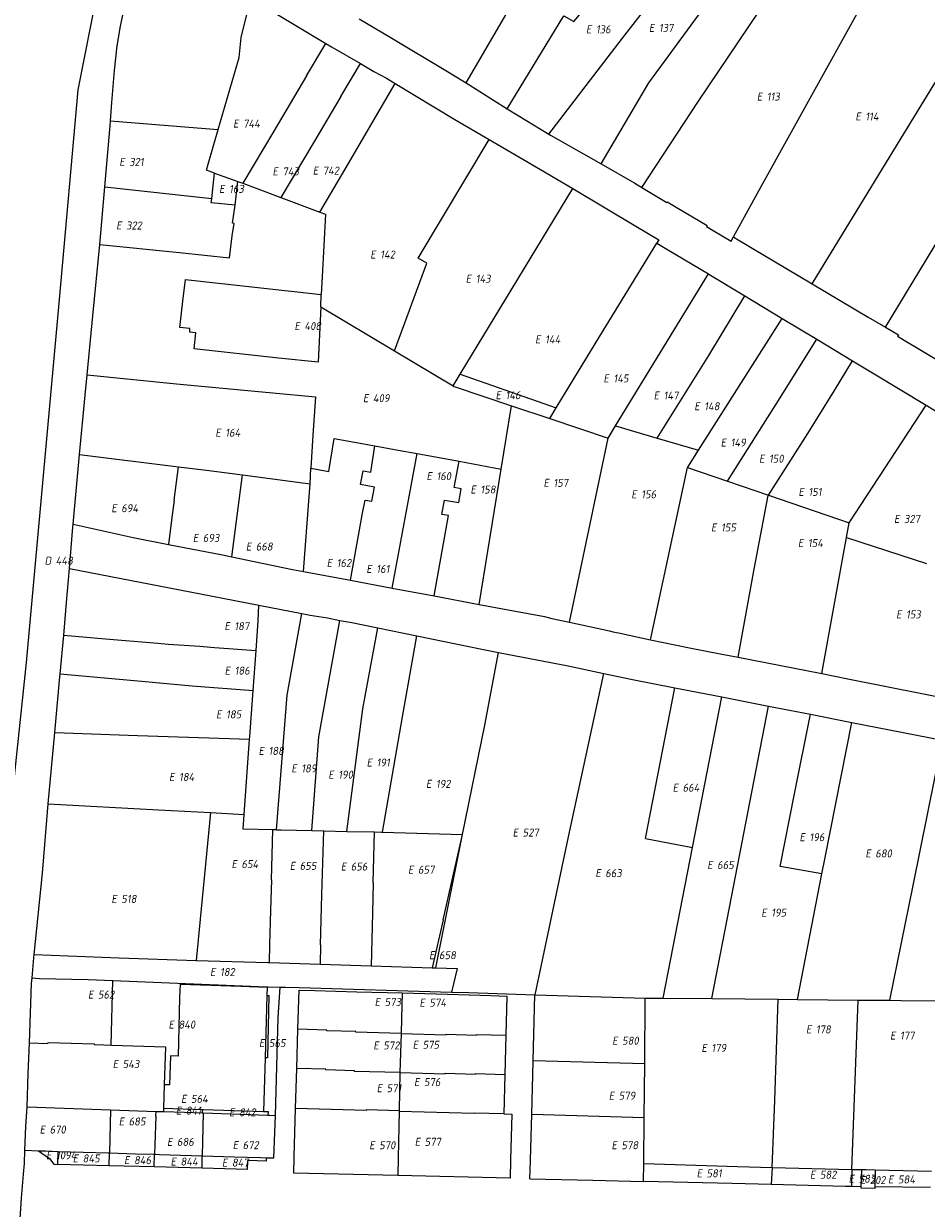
# Model space of a CAD drawing. Header units: metres. Extents: x 154658 to 157381, y 449781 to 452932.
# Tile 40 of 52: x 156119 to 156322, y 452131 to 452397. Entities that reach past the tile are written whole.
import ezdxf
from ezdxf.enums import TextEntityAlignment as Align
from ezdxf.lldxf.tags import DXFTag

# ---------------------------------------------------------------- set-up
doc = ezdxf.new("R2010")
doc.units = ezdxf.units.M
doc.layers.add('B-WE-KG-GRENS_PERCEEL-G', color=150, linetype='KG-PERCEEL', lineweight=18)
doc.layers.add('B-WE-KG-GRENS_PERCEEL-S', color=150, linetype='Continuous', lineweight=25)
doc.styles.add('NLCS-ISO', font='NLCS-ISO.ttf')
doc.styles.get("Standard").update_dxf_attribs({"font": 'verdana.ttf'})
tags = doc.linetypes.add('KG-PERCEEL', pattern='A,5.5,-2,["P",Standard,S=1.8,R=0,X=-0.5,Y=-0.9],-2,5.5,-2,[5,NLCS.SHX,S=0.75,R=0,X=0,Y=0],-2', length=19).pattern_tags.tags
tags[6] = DXFTag(74, 10)

# ---------------------------------------------------------------- blocks, each defined once
blk = doc.blocks.new('SKG-PERCEELNUMMER-SO')
at = {"style": 'NLCS-ISO', "oblique": 10, "flags": 1}
for tag, p in [('GEMEENTECODE', (0, 2.55)), ('PERCEELGROOTTE', (0, -2.45))]:
    blk.add_attdef(tag, text='', height=1.8, dxfattribs=at).set_placement(p, align=Align.MIDDLE_CENTER)
at = {"style": 'NLCS-ISO', "oblique": 10}
blk.add_attdef('SECTIE', text='', height=1.8, dxfattribs=at).set_placement((-0.5, 0), align=Align.MIDDLE_RIGHT)
blk.add_attdef('PERCEELNUMMER', text='', height=1.8, dxfattribs=at).set_placement((0.5, 0), align=Align.MIDDLE_LEFT)

msp = doc.modelspace()

# ---------------------------------------------------------------- linework, layer by layer
at = {"layer": 'B-WE-KG-GRENS_PERCEEL-G', "flags": 128}
for points in [[(156106.005, 452124.123), (156108.911, 452155.943), (156119.23, 452253.478), (156126.763, 452335.841), (156130.884, 452382.17), (156139.731, 452426.828), (156141.112, 452431.079), (156146.329, 452429.467)], [(156257.545, 452360.23), (156270.303, 452379.627), (156290.766, 452409.977), (156304.139, 452430.138)], [(156248.39, 452365.483), (156259.132, 452383.746), (156282.507, 452415.625), (156274.835, 452421.508)], [(156278.134, 452349.083), (156284.346, 452360.42), (156317.756, 452420.55)], [(156218.072, 452383.716), (156228.823, 452402.033), (156236.46, 452414.133), (156239.083, 452417.8), (156252.592, 452409.741)], [(156138.137, 452375.143), (156138.434, 452379.289), (156139.029, 452386.512), (156139.608, 452392.011), (156140.372, 452396.452), (156141.633, 452402.609), (156142.994, 452407.166), (156145.347, 452414.19), (156149.34, 452415.248)], [(156227.282, 452377.894), (156240.059, 452398.778), (156242.26, 452397.522), (156252.592, 452409.741)], [(156236.637, 452372.189), (156253.178, 452393.75), (156264.625, 452408.411)], [(156295.866, 452338.525), (156314.198, 452368.582), (156337.511, 452406.685)], [(156162.315, 452373.227), (156167.042, 452389.428), (156167.467, 452393.919), (156169.697, 452402.778)], [(156169.697, 452402.778), (156186.548, 452392.564)], [(156194.052, 452398.087), (156200.993, 452394.008), (156213.874, 452386.263)], [(156312.299, 452328.78), (156330.741, 452359.244), (156352.641, 452395.071)], [(156182.205, 452385.26), (156186.548, 452392.564)], [(156186.548, 452392.564), (156187.815, 452391.796), (156194.298, 452388.028)], [(156189.923, 452380.67), (156194.298, 452388.028)], [(156194.298, 452388.028), (156197.329, 452386.266), (156200.15, 452384.789), (156202.128, 452383.589)], [(156182.205, 452385.26), (156174.81, 452372.825)], [(156213.874, 452386.263), (156217.347, 452384.174), (156218.072, 452383.716)], [(156185.176, 452354.661), (156190.851, 452364.302), (156202.128, 452383.589)], [(156202.128, 452383.589), (156215.52, 452375.467), (156223.248, 452370.958)], [(156218.072, 452383.716), (156227.282, 452377.894)], [(156189.923, 452380.67), (156183.803, 452370.379)], [(156227.282, 452377.894), (156229.742, 452376.339), (156236.637, 452372.189)], [(156136.842, 452360.361), (156138.122, 452374.927), (156138.137, 452375.143)], [(156138.137, 452375.143), (156155.728, 452373.769), (156162.315, 452373.227)], [(156161.517, 452363.454), (156159.705, 452364.113), (156160.053, 452365.475), (156162.315, 452373.227)], [(156174.81, 452372.825), (156167.865, 452361.147)], [(156236.637, 452372.189), (156237.033, 452371.95), (156248.39, 452365.483)], [(156183.803, 452370.379), (156176.418, 452357.961)], [(156201.989, 452323.465), (156209.259, 452343.168), (156207.26, 452344.286), (156223.248, 452370.958)], [(156223.248, 452370.958), (156234.794, 452364.22), (156242.014, 452359.942)], [(156248.39, 452365.483), (156256.003, 452361.147), (156257.545, 452360.23)], [(156160.882, 452357.723), (156161.517, 452363.454)], [(156161.517, 452363.454), (156166.775, 452361.543)], [(156166.168, 452356.217), (156166.775, 452361.543)], [(156166.775, 452361.543), (156167.865, 452361.147)], [(156167.865, 452361.147), (156170.657, 452360.132), (156176.418, 452357.961)], [(156135.705, 452347.418), (156136.842, 452360.361)], [(156136.842, 452360.361), (156160.882, 452357.723)], [(156216.714, 452318.238), (156229.715, 452339.623), (156242.014, 452359.942)], [(156242.014, 452359.942), (156256.191, 452351.54), (156261.392, 452348.416), (156260.943, 452347.686)], [(156257.545, 452360.23), (156263.209, 452356.864), (156263.265, 452356.987), (156272.251, 452351.655), (156272.12, 452351.449), (156273.585, 452350.517), (156277.609, 452348.124), (156278.134, 452349.083)], [(156135.705, 452347.418), (156153.67, 452345.556), (156164.89, 452344.415), (156165.45, 452349.35), (156165.897, 452352.073), (156165.561, 452352.195), (156166.168, 452356.217)], [(156166.168, 452356.217), (156160.772, 452356.731), (156160.882, 452357.723)], [(156176.418, 452357.961), (156185.176, 452354.661)], [(156185.176, 452354.661), (156186.422, 452354.191), (156185.672, 452340.122), (156185.495, 452336.148)], [(156238.313, 452310.711), (156248.088, 452326.818), (156260.943, 452347.686)], [(156260.943, 452347.686), (156263.169, 452346.374), (156272.543, 452340.774)], [(156278.134, 452349.083), (156278.872, 452348.655), (156295.866, 452338.525)], [(156132.888, 452318.101), (156134.146, 452331.394), (156135.705, 452347.418)], [(156251.643, 452306.628), (156272.543, 452340.774)], [(156272.543, 452340.774), (156272.604, 452340.738), (156280.701, 452335.86)], [(156157.299, 452327.543), (156155.946, 452327.661), (156155.935, 452328.49), (156153.731, 452328.732), (156154.377, 452334.62), (156154.986, 452339.504), (156185.495, 452336.148)], [(156295.866, 452338.525), (156308.442, 452331.028), (156312.299, 452328.78)], [(156185.373, 452333.412), (156185.495, 452336.148)], [(156261.029, 452303.906), (156272.625, 452322.467), (156280.701, 452335.86)], [(156280.701, 452335.86), (156289.103, 452330.798)], [(156185.373, 452333.412), (156184.816, 452320.95), (156175.887, 452321.875), (156156.9, 452323.958), (156157.299, 452327.543)], [(156185.373, 452333.412), (156201.989, 452323.465)], [(156270.311, 452301.213), (156289.103, 452330.798)], [(156289.103, 452330.798), (156296.884, 452326.111)], [(156312.299, 452328.78), (156315.248, 452327.062), (156315.038, 452326.819), (156328.437, 452318.783)], [(156276.846, 452294.202), (156285.816, 452308.444), (156287.729, 452311.543), (156296.884, 452326.111)], [(156296.884, 452326.111), (156304.901, 452321.281)], [(156201.989, 452323.465), (156215.115, 452315.607)], [(156285.997, 452291.056), (156294.84, 452304.944), (156300.863, 452314.577), (156304.901, 452321.281)], [(156304.901, 452321.281), (156309.802, 452318.329), (156321.445, 452311.311)], [(156131.188, 452300.178), (156132.459, 452313.569), (156132.888, 452318.101)], [(156132.888, 452318.101), (156152.94, 452316.074), (156184.173, 452313.189), (156183.633, 452304.563), (156183.19, 452297.114)], [(156215.115, 452315.607), (156216.714, 452318.238)], [(156216.714, 452318.238), (156238.313, 452310.711)], [(156215.115, 452315.607), (156215.346, 452315.469), (156228.253, 452311.159)], [(156225.932, 452296.934), (156228.253, 452311.159)], [(156228.253, 452311.159), (156236.843, 452308.29)], [(156236.843, 452308.29), (156238.313, 452310.711)], [(156304.163, 452284.811), (156321.445, 452311.311)], [(156321.445, 452311.311), (156324.917, 452309.218), (156337.337, 452301.734)], [(156236.843, 452308.29), (156249.976, 452303.905)], [(156249.976, 452303.905), (156251.643, 452306.628)], [(156251.643, 452306.628), (156261.029, 452303.906)], [(156183.19, 452297.114), (156187.178, 452296.414), (156188.4, 452303.771), (156197.577, 452302.122)], [(156241.295, 452262.513), (156249.976, 452303.905)], [(156261.029, 452303.906), (156270.311, 452301.213)], [(156129.702, 452284.521), (156131.188, 452300.178)], [(156131.188, 452300.178), (156153.389, 452297.459)], [(156192.062, 452271.936), (156194.808, 452287.051), (156195.347, 452289.972), (156196.884, 452289.688), (156197.469, 452292.859), (156194.334, 452293.437), (156194.904, 452296.525), (156196.622, 452296.208), (156197.577, 452302.122)], [(156197.577, 452302.122), (156202.778, 452301.187), (156207.051, 452300.402)], [(156201.431, 452270.181), (156207.051, 452300.402)], [(156207.051, 452300.402), (156216.474, 452298.671)], [(156267.853, 452297.294), (156267.869, 452297.37), (156270.311, 452301.213)], [(156152.421, 452289.924), (156153.389, 452297.459)], [(156153.389, 452297.459), (156159.744, 452296.681), (156167.812, 452295.62)], [(156182.982, 452293.626), (156183.19, 452297.114)], [(156210.911, 452268.407), (156214.101, 452286.474), (156212.607, 452286.751), (156213.199, 452289.955), (156216.39, 452289.433), (156216.95, 452292.462), (156215.381, 452292.752), (156216.474, 452298.671)], [(156216.474, 452298.671), (156225.932, 452296.934)], [(156259.526, 452258.581), (156267.853, 452297.294)], [(156267.853, 452297.294), (156276.846, 452294.202)], [(156165.395, 452277.219), (156167.812, 452295.62)], [(156167.812, 452295.62), (156182.982, 452293.626)], [(156220.971, 452266.523), (156225.932, 452296.934)], [(156181.531, 452273.907), (156182.808, 452290.711), (156182.982, 452293.626)], [(156276.846, 452294.202), (156285.997, 452291.056)], [(156152.421, 452289.924), (156151.841, 452285.411)], [(156279.197, 452254.647), (156282.83, 452274.46), (156285.937, 452290.961), (156285.997, 452291.056)], [(156285.997, 452291.056), (156304.163, 452284.811)], [(156128.89, 452274.601), (156129.637, 452283.839), (156129.702, 452284.521)], [(156129.702, 452284.521), (156143.227, 452281.527), (156151.146, 452280)], [(156151.841, 452285.411), (156151.146, 452280)], [(156303.579, 452281.589), (156304.163, 452284.811)], [(156298.022, 452250.961), (156303.579, 452281.589)], [(156303.579, 452281.589), (156321.56, 452275.684)], [(156151.146, 452280), (156163.319, 452277.652), (156165.395, 452277.219)], [(156165.395, 452277.219), (156179.059, 452274.37), (156181.531, 452273.907)], [(156127.605, 452259.586), (156128.273, 452266.976), (156128.89, 452274.601)], [(156128.89, 452274.601), (156160.67, 452268.409), (156171.496, 452266.317)], [(156181.531, 452273.907), (156192.062, 452271.936)], [(156192.062, 452271.936), (156201.431, 452270.181)], [(156201.431, 452270.181), (156210.911, 452268.407)], [(156210.911, 452268.407), (156220.971, 452266.523)], [(156298.022, 452250.961), (156303.876, 452249.814), (156329.184, 452244.798), (156338.061, 452263.869), (156340.617, 452269.425)], [(156170.86, 452256.165), (156171.35, 452262.831), (156171.496, 452266.317)], [(156171.496, 452266.317), (156181.109, 452264.46)], [(156220.971, 452266.523), (156235.692, 452263.767), (156237.32, 452263.357), (156241.295, 452262.513)], [(156175.468, 452215.866), (156177.823, 452246.094), (156181.109, 452264.46)], [(156181.109, 452264.46), (156183.002, 452264.094), (156186.918, 452263.468), (156189.677, 452262.934)], [(156183.348, 452215.695), (156184.958, 452236.728), (156189.677, 452262.934)], [(156189.677, 452262.934), (156191.512, 452262.578), (156191.971, 452262.52), (156198.19, 452261.252)], [(156241.295, 452262.513), (156250.294, 452260.601), (156251.044, 452260.384), (156252.351, 452260.098), (156259.526, 452258.581)], [(156191.281, 452215.522), (156194.819, 452243.022), (156195.349, 452245.932), (156198.19, 452261.252)], [(156198.19, 452261.252), (156206.959, 452259.463)], [(156126.821, 452250.901), (156127.605, 452259.586)], [(156127.605, 452259.586), (156136.983, 452258.751), (156148.745, 452257.8), (156151.12, 452257.588), (156158.205, 452257.139), (156161.54, 452256.841), (156170.86, 452256.165)], [(156199.238, 452215.347), (156203.749, 452241.224), (156206.959, 452259.463)], [(156206.959, 452259.463), (156221.976, 452256.4), (156225.368, 452255.742)], [(156259.526, 452258.581), (156268.248, 452256.737), (156275.182, 452255.433), (156279.197, 452254.647)], [(156170.2, 452247.167), (156170.86, 452256.165)], [(156217.279, 452214.78), (156222.246, 452239.418), (156225.368, 452255.742)], [(156225.368, 452255.742), (156240.975, 452252.712), (156249.021, 452250.985)], [(156279.197, 452254.647), (156298.022, 452250.961)], [(156125.607, 452237.759), (156126.763, 452250.26), (156126.821, 452250.901)], [(156126.821, 452250.901), (156145.121, 452249.236), (156156.482, 452248.247), (156170.2, 452247.167)], [(156233.62, 452178.815), (156241.092, 452214.314), (156249.021, 452250.985)], [(156249.021, 452250.985), (156255.444, 452249.607), (156264.952, 452247.769)], [(156169.395, 452236.205), (156169.438, 452236.801), (156170.2, 452247.167)], [(156258.367, 452213.903), (156264.952, 452247.769)], [(156264.952, 452247.769), (156275.507, 452245.728)], [(156268.922, 452211.862), (156275.507, 452245.728)], [(156275.507, 452245.728), (156286.061, 452243.687)], [(156273.325, 452177.932), (156277.712, 452200.747), (156286.061, 452243.687)], [(156286.061, 452243.687), (156295.458, 452241.836)], [(156298.048, 452205.992), (156288.687, 452207.618), (156291.864, 452223.966), (156295.458, 452241.836)], [(156295.458, 452241.836), (156304.776, 452240.001)], [(156298.048, 452205.992), (156298.753, 452209.619), (156304.776, 452240.001)], [(156304.776, 452240.001), (156325.113, 452235.995)], [(156124.123, 452221.705), (156125.607, 452237.759)], [(156125.607, 452237.759), (156144.225, 452237.085), (156169.395, 452236.205)], [(156168.169, 452219.335), (156169.395, 452236.205)], [(156313.277, 452177.553), (156318.528, 452203.362), (156325.113, 452235.995)], [(156120.95, 452187.859), (156122.809, 452206.131), (156124.123, 452221.705)], [(156124.123, 452221.705), (156148.91, 452220.377), (156160.585, 452219.745)], [(156160.585, 452219.745), (156157.398, 452186.536)], [(156160.585, 452219.745), (156168.169, 452219.335)], [(156174.631, 452215.884), (156167.929, 452216.03), (156168.169, 452219.335)], [(156174.303, 452204.592), (156174.631, 452215.884)], [(156175.468, 452215.866), (156174.631, 452215.884)], [(156175.468, 452215.866), (156176.504, 452215.844)], [(156176.504, 452215.844), (156183.348, 452215.695)], [(156183.348, 452215.695), (156186.044, 452215.636)], [(156185.66, 452201.257), (156186.044, 452215.636)], [(156186.044, 452215.636), (156191.281, 452215.522)], [(156191.281, 452215.522), (156197.447, 452215.388)], [(156197.158, 452203.945), (156197.447, 452215.388)], [(156197.447, 452215.388), (156199.026, 452215.354), (156199.238, 452215.347)], [(156199.238, 452215.347), (156217.279, 452214.78)], [(156211.248, 452184.86), (156217.279, 452214.78)], [(156212.897, 452195.649), (156217.279, 452214.78)], [(156258.367, 452213.903), (156268.922, 452211.862)], [(156262.34, 452178.018), (156268.922, 452211.862)], [(156174.303, 452204.592), (156174.105, 452197.789)], [(156197.158, 452203.945), (156196.986, 452197.144)], [(156292.563, 452177.757), (156298.048, 452205.992)], [(156185.36, 452189.999), (156185.66, 452201.257)], [(156174.105, 452197.789), (156173.879, 452190.028)], [(156196.986, 452197.144), (156196.687, 452185.311)], [(156212.897, 452195.649), (156210.431, 452184.885)], [(156173.879, 452190.028), (156173.763, 452186.022)], [(156185.36, 452189.999), (156185.245, 452185.666)], [(156120.505, 452182.613), (156120.875, 452187.125), (156120.95, 452187.859)], [(156120.95, 452187.859), (156140.051, 452187.082), (156157.398, 452186.536)], [(156157.398, 452186.536), (156173.473, 452186.031)], [(156173.473, 452186.031), (156173.763, 452186.022)], [(156173.763, 452186.022), (156185.245, 452185.666)], [(156185.245, 452185.666), (156196.687, 452185.311)], [(156196.687, 452185.311), (156210.431, 452184.885)], [(156119.893, 452167.992), (156120.402, 452181.361), (156120.505, 452182.613)], [(156120.505, 452182.613), (156122.158, 452182.468), (156133.134, 452182.231), (156138.65, 452182.006)], [(156210.431, 452184.885), (156211.248, 452184.86)], [(156211.248, 452184.86), (156216.019, 452184.712), (156214.762, 452179.393)], [(156138.244, 452167.486), (156138.65, 452182.006)], [(156138.65, 452182.006), (156171.379, 452180.671), (156173.534, 452180.607)], [(156153.747, 452178.098), (156153.836, 452181.179), (156167.445, 452180.771), (156173.339, 452180.485)], [(156173.339, 452180.485), (156173.287, 452178.671)], [(156173.534, 452180.607), (156176.267, 452180.527)], [(156175.194, 452151.695), (156175.822, 452173.701), (156176.267, 452180.527)], [(156176.267, 452180.527), (156177.442, 452180.492), (156180.53, 452180.401), (156214.762, 452179.393)], [(156153.381, 452165.01), (156153.747, 452178.098)], [(156173.287, 452178.671), (156172.883, 452164.649)], [(156173.745, 452178.656), (156173.392, 452164.63), (156172.883, 452164.649)], [(156173.287, 452178.671), (156173.745, 452178.656)], [(156180.265, 452171.064), (156180.515, 452179.862)], [(156180.515, 452179.862), (156184.025, 452179.762), (156193.52, 452179.491), (156203.666, 452179.201)], [(156203.666, 452179.201), (156203.537, 452173.502), (156203.44, 452170.086)], [(156203.666, 452179.201), (156213.845, 452178.919), (156223.629, 452178.614), (156227.248, 452178.501)], [(156214.762, 452179.393), (156218.709, 452179.277), (156233.525, 452178.818)], [(156227.248, 452178.501), (156227.009, 452169.726)], [(156233.128, 452164.01), (156233.525, 452178.818)], [(156233.525, 452178.818), (156233.62, 452178.815)], [(156233.62, 452178.815), (156258.327, 452178.05)], [(156258.198, 452163.375), (156258.327, 452178.05)], [(156258.327, 452178.05), (156262.34, 452178.018)], [(156262.34, 452178.018), (156273.325, 452177.932)], [(156273.325, 452177.932), (156280.694, 452177.875), (156288.17, 452177.801)], [(156286.822, 452140.004), (156287.445, 452155.072), (156288.17, 452177.801)], [(156288.17, 452177.801), (156292.563, 452177.757)], [(156292.563, 452177.757), (156306.213, 452177.618)], [(156304.776, 452139.567), (156306.213, 452177.618)], [(156306.213, 452177.618), (156313.277, 452177.553)], [(156313.277, 452177.553), (156315.851, 452177.528), (156324.219, 452177.416)], [(156180.014, 452162.261), (156180.265, 452171.064)], [(156203.44, 452170.086), (156193.25, 452170.372), (156193.255, 452170.532), (156186.758, 452170.707), (156186.763, 452170.867), (156180.265, 452171.064)], [(156203.44, 452170.086), (156203.2, 452161.302)], [(156203.44, 452170.086), (156213.586, 452169.817), (156213.591, 452169.977), (156220.379, 452169.747), (156220.384, 452169.907), (156227.009, 452169.726)], [(156227.009, 452169.726), (156226.769, 452160.915)], [(156119.387, 452153.597), (156119.63, 452161.081), (156119.893, 452167.992)], [(156119.893, 452167.992), (156124.081, 452167.866)], [(156124.088, 452168.061), (156124.081, 452167.866)], [(156124.088, 452168.061), (156134.493, 452167.746)], [(156134.493, 452167.746), (156134.488, 452167.6)], [(156134.488, 452167.6), (156136.607, 452167.536)], [(156136.607, 452167.536), (156138.244, 452167.486)], [(156138.244, 452167.486), (156150.481, 452167.116)], [(156150.481, 452167.116), (156150.222, 452158.597)], [(156153.381, 452165.01), (156151.582, 452165.061), (156151.399, 452158.564), (156150.222, 452158.597)], [(156172.883, 452164.649), (156172.536, 452152.588)], [(156232.8, 452151.966), (156233.123, 452163.84), (156233.128, 452164.01)], [(156233.128, 452164.01), (156258.198, 452163.375)], [(156179.749, 452153.285), (156180.013, 452162.226), (156180.014, 452162.261)], [(156203.2, 452161.302), (156193.004, 452161.574), (156193.008, 452161.734), (156186.516, 452161.911), (156186.521, 452162.071), (156180.014, 452162.261)], [(156203.2, 452161.302), (156203.012, 452152.795)], [(156203.2, 452161.302), (156213.34, 452161.026), (156213.344, 452161.186), (156220.137, 452160.939), (156220.141, 452161.099), (156226.769, 452160.915)], [(156258.092, 452151.23), (156258.198, 452163.375)], [(156150.222, 452158.597), (156150.061, 452153.292)], [(156226.769, 452160.915), (156226.526, 452152.02)], [(156118.841, 452143.847), (156119.092, 452149.188), (156119.387, 452153.597)], [(156119.387, 452153.597), (156138.098, 452152.959)], [(156150.061, 452153.292), (156150.056, 452152.552)], [(156150.061, 452153.292), (156158.8, 452153.018)], [(156179.428, 452142.421), (156179.749, 452153.285)], [(156179.749, 452153.285), (156195.761, 452152.865), (156195.765, 452153.015), (156203.012, 452152.795)], [(156138.098, 452152.959), (156137.88, 452143.269)], [(156138.098, 452152.959), (156148.362, 452152.61)], [(156148.327, 452151.546), (156148.113, 452145.048)], [(156148.327, 452151.546), (156148.362, 452152.61)], [(156148.362, 452152.61), (156150.056, 452152.552)], [(156150.056, 452152.552), (156154.749, 452152.392), (156158.776, 452152.254)], [(156158.988, 452152.247), (156158.771, 452142.635)], [(156158.776, 452152.254), (156158.8, 452153.018)], [(156158.776, 452152.254), (156158.988, 452152.247)], [(156158.8, 452153.018), (156159.005, 452153.012)], [(156158.988, 452152.247), (156173.526, 452151.752)], [(156159.005, 452153.012), (156172.536, 452152.588)], [(156172.536, 452152.588), (156173.552, 452152.556)], [(156173.552, 452152.556), (156173.526, 452151.752)], [(156173.526, 452151.752), (156173.915, 452151.739)], [(156173.915, 452151.739), (156175.194, 452151.695)], [(156174.845, 452142.147), (156175.194, 452151.695)], [(156203.009, 452152.665), (156202.776, 452142.154)], [(156203.012, 452152.795), (156203.009, 452152.665)], [(156203.009, 452152.665), (156219.889, 452152.164)], [(156226.526, 452152.02), (156219.889, 452152.164)], [(156226.526, 452152.02), (156228.318, 452151.976), (156228.043, 452141.738)], [(156232.518, 452141.607), (156232.8, 452151.966)], [(156232.8, 452151.966), (156258.092, 452151.23)], [(156258.001, 452140.863), (156258.092, 452151.23)], [(156117.533, 452123.292), (156117.689, 452126.109), (156118.146, 452133.119), (156118.541, 452138.487), (156118.763, 452140.865), (156118.841, 452143.847)], [(156118.841, 452143.847), (156121.944, 452143.752)], [(156121.944, 452143.752), (156124.446, 452142.021), (156125.379, 452140.726)], [(156121.944, 452143.752), (156123.074, 452143.718)], [(156123.074, 452143.718), (156123.509, 452143.705)], [(156123.509, 452143.705), (156126.36, 452143.618)], [(156126.286, 452140.868), (156126.36, 452143.618)], [(156126.36, 452143.618), (156137.582, 452143.278), (156137.88, 452143.269)], [(156137.815, 452140.386), (156137.88, 452143.269)], [(156137.88, 452143.269), (156143.648, 452143.094), (156148.044, 452142.961)], [(156147.95, 452140.11), (156148.044, 452142.961)], [(156148.113, 452145.048), (156148.044, 452142.961)], [(156148.044, 452142.961), (156149.16, 452142.927), (156158.771, 452142.635)], [(156158.707, 452139.816), (156158.771, 452142.635)], [(156158.771, 452142.635), (156165.934, 452142.417), (156171.856, 452142.238), (156173.221, 452142.196)], [(156125.379, 452140.726), (156126.281, 452140.701)], [(156126.281, 452140.701), (156126.286, 452140.868)], [(156137.815, 452140.386), (156126.281, 452140.701)], [(156147.95, 452140.11), (156137.815, 452140.386)], [(156158.707, 452139.816), (156147.95, 452140.11)], [(156168.934, 452139.537), (156168.998, 452141.536)], [(156173.197, 452141.42), (156168.998, 452141.536)], [(156173.197, 452141.42), (156173.221, 452142.196)], [(156173.221, 452142.196), (156173.658, 452142.183)], [(156173.658, 452142.183), (156174.845, 452142.147)], [(156202.687, 452138.174), (156179.319, 452138.737), (156179.428, 452142.421)], [(156202.776, 452142.154), (156202.687, 452138.174)], [(156228.043, 452141.738), (156227.932, 452137.565)], [(156232.405, 452137.446), (156232.518, 452141.607)], [(156257.966, 452136.866), (156258.001, 452140.863)], [(156258.001, 452140.863), (156279.097, 452140.187), (156286.822, 452140.004)], [(156286.822, 452140.004), (156286.664, 452136.187)], [(156286.822, 452140.004), (156304.776, 452139.567)], [(156168.934, 452139.537), (156158.707, 452139.816)], [(156227.932, 452137.565), (156202.687, 452138.174)], [(156232.405, 452137.446), (156246.575, 452137.137), (156257.966, 452136.866)], [(156304.776, 452139.567), (156304.659, 452135.716)], [(156304.776, 452139.567), (156306.972, 452139.529)], [(156306.884, 452135.663), (156306.972, 452139.529)], [(156306.972, 452139.529), (156307.971, 452139.505), (156309.998, 452139.459)], [(156309.998, 452139.459), (156309.916, 452135.629)], [(156309.998, 452139.459), (156322.682, 452139.171)], [(156286.664, 452136.187), (156277.897, 452136.43), (156257.966, 452136.866)], [(156304.659, 452135.716), (156303.287, 452135.716), (156286.664, 452136.187)], [(156306.884, 452135.663), (156304.659, 452135.716)], [(156309.916, 452135.629), (156309.909, 452135.299), (156306.877, 452135.338), (156306.884, 452135.663)], [(156322.443, 452135.491), (156309.916, 452135.629)]]:
    msp.add_lwpolyline(points, dxfattribs=at)

# ---------------------------------------------------------------- block references
at = {"layer": 'B-WE-KG-GRENS_PERCEEL-S'}
for p, values in [((156246.743, 452395.742), {'PERCEELNUMMER': '136', 'SECTIE': 'E'}), ((156260.88, 452396.051), {'PERCEELNUMMER': '137', 'SECTIE': 'E'}), ((156285.14, 452380.63), {'PERCEELNUMMER': '113', 'SECTIE': 'E'}), ((156307.281, 452376.147), {'PERCEELNUMMER': '114', 'SECTIE': 'E'}), ((156167.427, 452374.554), {'PERCEELNUMMER': '744', 'SECTIE': 'E'}), ((156141.833, 452365.937), {'PERCEELNUMMER': '321', 'SECTIE': 'E'}), ((156176.285, 452363.811), {'PERCEELNUMMER': '743', 'SECTIE': 'E'}), ((156185.331, 452364), {'PERCEELNUMMER': '742', 'SECTIE': 'E'}), ((156164.285, 452359.885), {'PERCEELNUMMER': '163', 'SECTIE': 'E'}), ((156141.133, 452351.659), {'PERCEELNUMMER': '322', 'SECTIE': 'E'}), ((156198.245, 452345.134), {'PERCEELNUMMER': '142', 'SECTIE': 'E'}), ((156219.715, 452339.693), {'PERCEELNUMMER': '143', 'SECTIE': 'E'}), ((156181.214, 452329.071), {'PERCEELNUMMER': '408', 'SECTIE': 'E'}), ((156235.311, 452326.07), {'PERCEELNUMMER': '144', 'SECTIE': 'E'}), ((156250.666, 452317.298), {'PERCEELNUMMER': '145', 'SECTIE': 'E'}), ((156196.614, 452312.855), {'PERCEELNUMMER': '409', 'SECTIE': 'E'}), ((156226.412, 452313.522), {'PERCEELNUMMER': '146', 'SECTIE': 'E'}), ((156261.94, 452313.458), {'PERCEELNUMMER': '147', 'SECTIE': 'E'}), ((156271.074, 452311.042), {'PERCEELNUMMER': '148', 'SECTIE': 'E'}), ((156163.421, 452305.1), {'PERCEELNUMMER': '164', 'SECTIE': 'E'}), ((156277.011, 452302.885), {'PERCEELNUMMER': '149', 'SECTIE': 'E'}), ((156285.636, 452299.26), {'PERCEELNUMMER': '150', 'SECTIE': 'E'}), ((156210.899, 452295.336), {'PERCEELNUMMER': '160', 'SECTIE': 'E'}), ((156237.185, 452293.831), {'PERCEELNUMMER': '157', 'SECTIE': 'E'}), ((156220.768, 452292.332), {'PERCEELNUMMER': '158', 'SECTIE': 'E'}), ((156256.919, 452291.252), {'PERCEELNUMMER': '156', 'SECTIE': 'E'}), ((156294.497, 452291.804), {'PERCEELNUMMER': '151', 'SECTIE': 'E'}), ((156140.042, 452288.135), {'PERCEELNUMMER': '694', 'SECTIE': 'E'}), ((156315.984, 452285.721), {'PERCEELNUMMER': '327', 'SECTIE': 'E'}), ((156274.859, 452283.811), {'PERCEELNUMMER': '155', 'SECTIE': 'E'}), ((156158.381, 452281.45), {'PERCEELNUMMER': '693', 'SECTIE': 'E'}), ((156294.375, 452280.296), {'PERCEELNUMMER': '154', 'SECTIE': 'E'}), ((156170.288, 452279.515), {'PERCEELNUMMER': '668', 'SECTIE': 'E'}), ((156125.298, 452276.333), {'PERCEELNUMMER': '448', 'SECTIE': 'D'}), ((156188.463, 452275.807), {'PERCEELNUMMER': '162', 'SECTIE': 'E'}), ((156197.369, 452274.49), {'PERCEELNUMMER': '161', 'SECTIE': 'E'}), ((156316.45, 452264.284), {'PERCEELNUMMER': '153', 'SECTIE': 'E'}), ((156165.464, 452261.627), {'PERCEELNUMMER': '187', 'SECTIE': 'E'}), ((156165.522, 452251.639), {'PERCEELNUMMER': '186', 'SECTIE': 'E'}), ((156163.608, 452241.808), {'PERCEELNUMMER': '185', 'SECTIE': 'E'}), ((156173.141, 452233.595), {'PERCEELNUMMER': '188', 'SECTIE': 'E'}), ((156180.513, 452229.671), {'PERCEELNUMMER': '189', 'SECTIE': 'E'}), ((156197.433, 452230.985), {'PERCEELNUMMER': '191', 'SECTIE': 'E'}), ((156153.026, 452227.746), {'PERCEELNUMMER': '184', 'SECTIE': 'E'}), ((156188.813, 452228.26), {'PERCEELNUMMER': '190', 'SECTIE': 'E'}), ((156210.767, 452226.195), {'PERCEELNUMMER': '192', 'SECTIE': 'E'}), ((156266.222, 452225.342), {'PERCEELNUMMER': '664', 'SECTIE': 'E'}), ((156230.264, 452215.253), {'PERCEELNUMMER': '527', 'SECTIE': 'E'}), ((156294.736, 452214.21), {'PERCEELNUMMER': '196', 'SECTIE': 'E'}), ((156309.54, 452210.555), {'PERCEELNUMMER': '680', 'SECTIE': 'E'}), ((156167.066, 452208.156), {'PERCEELNUMMER': '654', 'SECTIE': 'E'}), ((156180.164, 452207.768), {'PERCEELNUMMER': '655', 'SECTIE': 'E'}), ((156191.634, 452207.613), {'PERCEELNUMMER': '656', 'SECTIE': 'E'}), ((156206.746, 452206.916), {'PERCEELNUMMER': '657', 'SECTIE': 'E'}), ((156248.84, 452206.123), {'PERCEELNUMMER': '663', 'SECTIE': 'E'}), ((156273.994, 452207.96), {'PERCEELNUMMER': '665', 'SECTIE': 'E'}), ((156140.053, 452200.332), {'PERCEELNUMMER': '518', 'SECTIE': 'E'}), ((156286.134, 452197.26), {'PERCEELNUMMER': '195', 'SECTIE': 'E'}), ((156211.474, 452187.696), {'PERCEELNUMMER': '658', 'SECTIE': 'E'}), ((156162.234, 452183.916), {'PERCEELNUMMER': '182', 'SECTIE': 'E'}), ((156134.808, 452178.842), {'PERCEELNUMMER': '562', 'SECTIE': 'E'}), ((156199.242, 452177.179), {'PERCEELNUMMER': '573', 'SECTIE': 'E'}), ((156209.31, 452177.026), {'PERCEELNUMMER': '574', 'SECTIE': 'E'}), ((156152.902, 452172.101), {'PERCEELNUMMER': '840', 'SECTIE': 'E'}), ((156296.185, 452171.019), {'PERCEELNUMMER': '178', 'SECTIE': 'E'}), ((156252.631, 452168.484), {'PERCEELNUMMER': '580', 'SECTIE': 'E'}), ((156315.091, 452169.634), {'PERCEELNUMMER': '177', 'SECTIE': 'E'}), ((156173.234, 452167.932), {'PERCEELNUMMER': '565', 'SECTIE': 'E'}), ((156198.937, 452167.416), {'PERCEELNUMMER': '572', 'SECTIE': 'E'}), ((156207.784, 452167.569), {'PERCEELNUMMER': '575', 'SECTIE': 'E'}), ((156272.695, 452166.859), {'PERCEELNUMMER': '179', 'SECTIE': 'E'}), ((156140.357, 452163.25), {'PERCEELNUMMER': '543', 'SECTIE': 'E'}), ((156199.7, 452157.806), {'PERCEELNUMMER': '571', 'SECTIE': 'E'}), ((156208.089, 452159.179), {'PERCEELNUMMER': '576', 'SECTIE': 'E'}), ((156155.726, 452155.414), {'PERCEELNUMMER': '564', 'SECTIE': 'E'}), ((156251.869, 452156.128), {'PERCEELNUMMER': '579', 'SECTIE': 'E'}), ((156154.553, 452152.775), {'PERCEELNUMMER': '841', 'SECTIE': 'E'}), ((156166.525, 452152.383), {'PERCEELNUMMER': '842', 'SECTIE': 'E'}), ((156141.71, 452150.33), {'PERCEELNUMMER': '685', 'SECTIE': 'E'}), ((156123.946, 452148.507), {'PERCEELNUMMER': '670', 'SECTIE': 'E'}), ((156152.568, 452145.745), {'PERCEELNUMMER': '686', 'SECTIE': 'E'}), ((156167.325, 452145.006), {'PERCEELNUMMER': '672', 'SECTIE': 'E'}), ((156198.022, 452144.993), {'PERCEELNUMMER': '570', 'SECTIE': 'E'}), ((156208.242, 452145.756), {'PERCEELNUMMER': '577', 'SECTIE': 'E'}), ((156252.479, 452144.993), {'PERCEELNUMMER': '578', 'SECTIE': 'E'}), ((156125.385, 452142.73), {'PERCEELNUMMER': '1094', 'SECTIE': 'E'}), ((156131.372, 452142.026), {'PERCEELNUMMER': '845', 'SECTIE': 'E'}), ((156142.917, 452141.635), {'PERCEELNUMMER': '846', 'SECTIE': 'E'}), ((156153.367, 452141.32), {'PERCEELNUMMER': '844', 'SECTIE': 'E'}), ((156164.919, 452141.083), {'PERCEELNUMMER': '847', 'SECTIE': 'E'}), ((156271.607, 452138.678), {'PERCEELNUMMER': '581', 'SECTIE': 'E'}), ((156297.082, 452138.373), {'PERCEELNUMMER': '582', 'SECTIE': 'E'}), ((156305.777, 452137.457), {'PERCEELNUMMER': '583', 'SECTIE': 'E'}), ((156308.315, 452137.155), {'PERCEELNUMMER': '202', 'SECTIE': 'E'}), ((156314.624, 452137.305), {'PERCEELNUMMER': '584', 'SECTIE': 'E'})]:
    msp.add_blockref('SKG-PERCEELNUMMER-SO', p, dxfattribs=at).add_auto_attribs(values)

doc.saveas('drawing.dxf')
